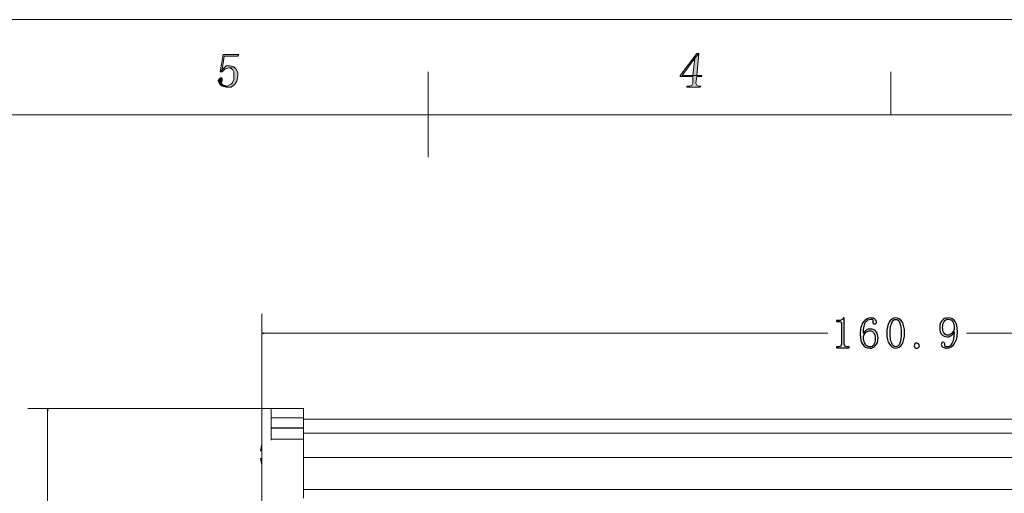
# Model space of a CAD drawing. Header units: centimetres. Extents: x -24.5 to 49.7, y -16.6 to 18.4.
# Tile 233 of 248: x -5.4 to 7.1, y 12.3 to 18.4. Entities that reach past the tile are written whole.
import ezdxf

# ---------------------------------------------------------------- set-up
doc = ezdxf.new("R2010")
doc.units = ezdxf.units.CM
doc.header["$MEASUREMENT"] = 0
doc.layers.add('layer 1', color=7, linetype='Continuous')

msp = doc.modelspace()

# ---------------------------------------------------------------- hatches: boundary and pattern name
at = {"layer": 'layer 1', "true_color": 0xff0000}
h = msp.add_hatch(color=1, dxfattribs=at)
edge = h.paths.add_edge_path()
edge.add_spline(control_points=[(-2.6437, 17.95412), (-2.6437, 17.95412), (-2.84384, 17.95412), (-2.84384, 17.95412), (-2.84384, 17.95412), (-2.88138, 17.73314), (-2.88138, 17.73314), (-2.88138, 17.73314), (-2.85635, 17.75769), (-2.85635, 17.75769), (-2.85635, 17.75769), (-2.83132, 17.92957), (-2.83132, 17.92957), (-2.83132, 17.92957), (-2.65621, 17.92957), (-2.65621, 17.92957), (-2.65621, 17.92957), (-2.6437, 17.95412), (-2.6437, 17.95412)], knot_values=[0, 0, 0, 0, 0.16666667, 0.16666667, 0.16666667, 0.33333333, 0.33333333, 0.33333333, 0.5, 0.5, 0.5, 0.66666667, 0.66666667, 0.66666667, 0.83333333, 0.83333333, 0.83333333, 1, 1, 1, 1], degree=3, periodic=1)
h = msp.add_hatch(color=1, dxfattribs=at)
edge = h.paths.add_edge_path()
edge.add_spline(control_points=[(3.2255, 17.9664), (3.2255, 17.9664), (3.20047, 17.9664), (3.20047, 17.9664), (3.20047, 17.9664), (2.98771, 17.68403), (2.98771, 17.68403), (2.98771, 17.68403), (2.98771, 17.67175), (2.98771, 17.67175), (2.98771, 17.67175), (3.15041, 17.67175), (3.15041, 17.67175), (3.15041, 17.67175), (3.15041, 17.58581), (3.15041, 17.58581), (3.15041, 17.58581), (3.13789, 17.56126), (3.13789, 17.56126), (3.13789, 17.56126), (3.11286, 17.54898), (3.11286, 17.54898), (3.11286, 17.54898), (3.07532, 17.54898), (3.07532, 17.54898), (3.07532, 17.54898), (3.07532, 17.5367), (3.07532, 17.5367), (3.07532, 17.5367), (3.23801, 17.5367), (3.23801, 17.5367), (3.23801, 17.5367), (3.25053, 17.54898), (3.25053, 17.54898), (3.25053, 17.54898), (3.2255, 17.54898), (3.2255, 17.54898), (3.2255, 17.54898), (3.20047, 17.56126), (3.20047, 17.56126), (3.20047, 17.56126), (3.18795, 17.58581), (3.18795, 17.58581), (3.18795, 17.58581), (3.20047, 17.67175), (3.20047, 17.67175), (3.20047, 17.67175), (3.26304, 17.67175), (3.26304, 17.67175), (3.26304, 17.67175), (3.26304, 17.68403), (3.26304, 17.68403), (3.26304, 17.68403), (3.20047, 17.68403), (3.20047, 17.68403), (3.20047, 17.68403), (3.01274, 17.68403), (3.01274, 17.68403), (3.01274, 17.68403), (3.17544, 17.90502), (3.17544, 17.90502), (3.17544, 17.90502), (3.17544, 17.90502), (3.17544, 17.90502), (3.17544, 17.90502), (3.2255, 17.9664), (3.2255, 17.9664)], knot_values=[0, 0, 0, 0, 0.04545455, 0.04545455, 0.04545455, 0.09090909, 0.09090909, 0.09090909, 0.13636364, 0.13636364, 0.13636364, 0.18181818, 0.18181818, 0.18181818, 0.22727273, 0.22727273, 0.22727273, 0.27272727, 0.27272727, 0.27272727, 0.31818182, 0.31818182, 0.31818182, 0.36363636, 0.36363636, 0.36363636, 0.40909091, 0.40909091, 0.40909091, 0.45454545, 0.45454545, 0.45454545, 0.5, 0.5, 0.5, 0.54545455, 0.54545455, 0.54545455, 0.59090909, 0.59090909, 0.59090909, 0.63636364, 0.63636364, 0.63636364, 0.68181818, 0.68181818, 0.68181818, 0.72727273, 0.72727273, 0.72727273, 0.77272727, 0.77272727, 0.77272727, 0.81818182, 0.81818182, 0.81818182, 0.86363636, 0.86363636, 0.86363636, 0.90909091, 0.90909091, 0.90909091, 0.95454545, 0.95454545, 0.95454545, 1, 1, 1, 1], degree=3, periodic=1)
h = msp.add_hatch(color=1, dxfattribs=at)
edge = h.paths.add_edge_path()
edge.add_spline(control_points=[(3.2255, 17.9664), (3.2255, 17.9664), (3.17544, 17.90502), (3.17544, 17.90502), (3.17544, 17.90502), (3.15041, 17.68403), (3.15041, 17.68403), (3.15041, 17.68403), (3.01274, 17.68403), (3.01274, 17.68403), (3.01274, 17.68403), (3.20047, 17.68403), (3.20047, 17.68403), (3.20047, 17.68403), (3.2255, 17.9664), (3.2255, 17.9664)], knot_values=[0, 0, 0, 0, 0.2, 0.2, 0.2, 0.4, 0.4, 0.4, 0.6, 0.6, 0.6, 0.8, 0.8, 0.8, 1, 1, 1, 1], degree=3, periodic=1)
h = msp.add_hatch(color=1, dxfattribs=at)
edge = h.paths.add_edge_path()
edge.add_spline(control_points=[(-2.75623, 17.8068), (-2.75623, 17.8068), (-2.80629, 17.8068), (-2.80629, 17.8068), (-2.80629, 17.8068), (-2.80629, 17.8068), (-2.80629, 17.8068), (-2.80629, 17.8068), (-2.85635, 17.75769), (-2.85635, 17.75769), (-2.85635, 17.75769), (-2.88138, 17.73314), (-2.88138, 17.73314), (-2.88138, 17.73314), (-2.85635, 17.73314), (-2.85635, 17.73314), (-2.85635, 17.73314), (-2.81881, 17.76997), (-2.81881, 17.76997), (-2.81881, 17.76997), (-2.76875, 17.78224), (-2.76875, 17.78224), (-2.76875, 17.78224), (-2.70627, 17.79452), (-2.70627, 17.79452), (-2.70627, 17.79452), (-2.75623, 17.8068), (-2.75623, 17.8068)], knot_values=[0, 0, 0, 0, 0.11111111, 0.11111111, 0.11111111, 0.22222222, 0.22222222, 0.22222222, 0.33333333, 0.33333333, 0.33333333, 0.44444444, 0.44444444, 0.44444444, 0.55555556, 0.55555556, 0.55555556, 0.66666667, 0.66666667, 0.66666667, 0.77777778, 0.77777778, 0.77777778, 0.88888889, 0.88888889, 0.88888889, 1, 1, 1, 1], degree=3, periodic=1)
h = msp.add_hatch(color=1, dxfattribs=at)
edge = h.paths.add_edge_path()
edge.add_spline(control_points=[(-2.70627, 17.79452), (-2.70627, 17.79452), (-2.76875, 17.78224), (-2.76875, 17.78224), (-2.76875, 17.78224), (-2.75623, 17.78224), (-2.75623, 17.78224), (-2.75623, 17.78224), (-2.71879, 17.75769), (-2.71879, 17.75769), (-2.71879, 17.75769), (-2.70627, 17.73314), (-2.70627, 17.73314), (-2.70627, 17.73314), (-2.70627, 17.67175), (-2.70627, 17.67175), (-2.70627, 17.67175), (-2.70627, 17.63492), (-2.70627, 17.63492), (-2.70627, 17.63492), (-2.7313, 17.58581), (-2.7313, 17.58581), (-2.7313, 17.58581), (-2.74372, 17.57353), (-2.74372, 17.57353), (-2.74372, 17.57353), (-2.79378, 17.54898), (-2.79378, 17.54898), (-2.79378, 17.54898), (-2.85635, 17.54898), (-2.85635, 17.54898), (-2.85635, 17.54898), (-2.80629, 17.5367), (-2.80629, 17.5367), (-2.80629, 17.5367), (-2.74372, 17.5367), (-2.74372, 17.5367), (-2.74372, 17.5367), (-2.69376, 17.57353), (-2.69376, 17.57353), (-2.69376, 17.57353), (-2.66873, 17.61036), (-2.66873, 17.61036), (-2.66873, 17.61036), (-2.65621, 17.68403), (-2.65621, 17.68403), (-2.65621, 17.68403), (-2.65621, 17.72086), (-2.65621, 17.72086), (-2.65621, 17.72086), (-2.68124, 17.76997), (-2.68124, 17.76997), (-2.68124, 17.76997), (-2.70627, 17.79452), (-2.70627, 17.79452)], knot_values=[0, 0, 0, 0, 0.05555556, 0.05555556, 0.05555556, 0.11111111, 0.11111111, 0.11111111, 0.16666667, 0.16666667, 0.16666667, 0.22222222, 0.22222222, 0.22222222, 0.27777778, 0.27777778, 0.27777778, 0.33333333, 0.33333333, 0.33333333, 0.38888889, 0.38888889, 0.38888889, 0.44444444, 0.44444444, 0.44444444, 0.5, 0.5, 0.5, 0.55555556, 0.55555556, 0.55555556, 0.61111111, 0.61111111, 0.61111111, 0.66666667, 0.66666667, 0.66666667, 0.72222222, 0.72222222, 0.72222222, 0.77777778, 0.77777778, 0.77777778, 0.83333333, 0.83333333, 0.83333333, 0.88888889, 0.88888889, 0.88888889, 0.94444444, 0.94444444, 0.94444444, 1, 1, 1, 1], degree=3, periodic=1)
h = msp.add_hatch(color=1, dxfattribs=at)
edge = h.paths.add_edge_path()
edge.add_spline(control_points=[(-2.86887, 17.65947), (-2.86887, 17.65947), (-2.8939, 17.6472), (-2.8939, 17.6472), (-2.8939, 17.6472), (-2.90641, 17.62264), (-2.90641, 17.62264), (-2.90641, 17.62264), (-2.90641, 17.61036), (-2.90641, 17.61036), (-2.90641, 17.61036), (-2.88138, 17.56126), (-2.88138, 17.56126), (-2.88138, 17.56126), (-2.85635, 17.54898), (-2.85635, 17.54898), (-2.85635, 17.54898), (-2.79378, 17.54898), (-2.79378, 17.54898), (-2.79378, 17.54898), (-2.84384, 17.56126), (-2.84384, 17.56126), (-2.84384, 17.56126), (-2.86887, 17.58581), (-2.86887, 17.58581), (-2.86887, 17.58581), (-2.85635, 17.61036), (-2.85635, 17.61036), (-2.85635, 17.61036), (-2.85635, 17.63492), (-2.85635, 17.63492), (-2.85635, 17.63492), (-2.85635, 17.6472), (-2.85635, 17.6472), (-2.85635, 17.6472), (-2.86887, 17.65947), (-2.86887, 17.65947)], knot_values=[0, 0, 0, 0, 0.08333333, 0.08333333, 0.08333333, 0.16666667, 0.16666667, 0.16666667, 0.25, 0.25, 0.25, 0.33333333, 0.33333333, 0.33333333, 0.41666667, 0.41666667, 0.41666667, 0.5, 0.5, 0.5, 0.58333333, 0.58333333, 0.58333333, 0.66666667, 0.66666667, 0.66666667, 0.75, 0.75, 0.75, 0.83333333, 0.83333333, 0.83333333, 0.91666667, 0.91666667, 0.91666667, 1, 1, 1, 1], degree=3, periodic=1)
at = {"layer": 'layer 1', "true_color": 0x000000}
h = msp.add_hatch(color=18, dxfattribs=at)
edge = h.paths.add_edge_path()
edge.add_spline(control_points=[(-2.32381, 14.3835), (-2.32381, 14.3835), (-2.35048, 14.39065), (-2.35048, 14.39065), (-2.35048, 14.39065), (-2.32381, 14.39779), (-2.32381, 14.39779), (-2.32381, 14.39779), (-2.32381, 14.3835), (-2.32381, 14.3835)], knot_values=[0, 0, 0, 0, 0.33333333, 0.33333333, 0.33333333, 0.66666667, 0.66666667, 0.66666667, 1, 1, 1, 1], degree=3, periodic=1)
h = msp.add_hatch(color=18, dxfattribs=at)
edge = h.paths.add_edge_path()
edge.add_spline(control_points=[(-5.09224, 13.40284), (-5.09224, 13.40284), (-5.0851, 13.42951), (-5.0851, 13.42951), (-5.0851, 13.42951), (-5.07795, 13.40284), (-5.07795, 13.40284), (-5.07795, 13.40284), (-5.09224, 13.40284), (-5.09224, 13.40284)], knot_values=[0, 0, 0, 0, 0.33333333, 0.33333333, 0.33333333, 0.66666667, 0.66666667, 0.66666667, 1, 1, 1, 1], degree=3, periodic=1)

# ---------------------------------------------------------------- linework, layer by layer
at = {"layer": 'layer 1', "color": 1, "lineweight": 0}
msp.add_open_spline([(24.98821, 18.39808), (24.98821, 18.39808), (24.98821, -16.60193), (24.98821, -16.60193), (24.98821, -16.60193), (-24.51772, -16.60193), (-24.51772, -16.60193), (-24.51772, -16.60193), (-24.51772, 18.39808), (-24.51772, 18.39808), (-24.51772, 18.39808), (24.98821, 18.39808), (24.98821, 18.39808)], degree=3, knots=[0, 0, 0, 0, 0.25, 0.25, 0.25, 0.5, 0.5, 0.5, 0.75, 0.75, 0.75, 1, 1, 1, 1], dxfattribs=at)
at = {"layer": 'layer 1', "lineweight": 0}
for points, knots in [([(-2.6437, 17.95412), (-2.6437, 17.95412), (-2.84384, 17.95412), (-2.84384, 17.95412), (-2.84384, 17.95412), (-2.88138, 17.73314), (-2.88138, 17.73314), (-2.88138, 17.73314), (-2.85635, 17.75769), (-2.85635, 17.75769), (-2.85635, 17.75769), (-2.83132, 17.92957), (-2.83132, 17.92957), (-2.83132, 17.92957), (-2.65621, 17.92957), (-2.65621, 17.92957), (-2.65621, 17.92957), (-2.6437, 17.95412), (-2.6437, 17.95412)], [0, 0, 0, 0, 0.16666667, 0.16666667, 0.16666667, 0.33333333, 0.33333333, 0.33333333, 0.5, 0.5, 0.5, 0.66666667, 0.66666667, 0.66666667, 0.83333333, 0.83333333, 0.83333333, 1, 1, 1, 1]), ([(3.2255, 17.9664), (3.2255, 17.9664), (3.20047, 17.9664), (3.20047, 17.9664), (3.20047, 17.9664), (2.98771, 17.68403), (2.98771, 17.68403), (2.98771, 17.68403), (2.98771, 17.67175), (2.98771, 17.67175), (2.98771, 17.67175), (3.15041, 17.67175), (3.15041, 17.67175), (3.15041, 17.67175), (3.15041, 17.58581), (3.15041, 17.58581), (3.15041, 17.58581), (3.13789, 17.56126), (3.13789, 17.56126), (3.13789, 17.56126), (3.11286, 17.54898), (3.11286, 17.54898), (3.11286, 17.54898), (3.07532, 17.54898), (3.07532, 17.54898), (3.07532, 17.54898), (3.07532, 17.5367), (3.07532, 17.5367), (3.07532, 17.5367), (3.23801, 17.5367), (3.23801, 17.5367), (3.23801, 17.5367), (3.25053, 17.54898), (3.25053, 17.54898), (3.25053, 17.54898), (3.2255, 17.54898), (3.2255, 17.54898), (3.2255, 17.54898), (3.20047, 17.56126), (3.20047, 17.56126), (3.20047, 17.56126), (3.18795, 17.58581), (3.18795, 17.58581), (3.18795, 17.58581), (3.20047, 17.67175), (3.20047, 17.67175), (3.20047, 17.67175), (3.26304, 17.67175), (3.26304, 17.67175), (3.26304, 17.67175), (3.26304, 17.68403), (3.26304, 17.68403), (3.26304, 17.68403), (3.20047, 17.68403), (3.20047, 17.68403), (3.20047, 17.68403), (3.01274, 17.68403), (3.01274, 17.68403), (3.01274, 17.68403), (3.17544, 17.90502), (3.17544, 17.90502), (3.17544, 17.90502), (3.17544, 17.90502), (3.17544, 17.90502), (3.17544, 17.90502), (3.2255, 17.9664), (3.2255, 17.9664)], [0, 0, 0, 0, 0.04545455, 0.04545455, 0.04545455, 0.09090909, 0.09090909, 0.09090909, 0.13636364, 0.13636364, 0.13636364, 0.18181818, 0.18181818, 0.18181818, 0.22727273, 0.22727273, 0.22727273, 0.27272727, 0.27272727, 0.27272727, 0.31818182, 0.31818182, 0.31818182, 0.36363636, 0.36363636, 0.36363636, 0.40909091, 0.40909091, 0.40909091, 0.45454545, 0.45454545, 0.45454545, 0.5, 0.5, 0.5, 0.54545455, 0.54545455, 0.54545455, 0.59090909, 0.59090909, 0.59090909, 0.63636364, 0.63636364, 0.63636364, 0.68181818, 0.68181818, 0.68181818, 0.72727273, 0.72727273, 0.72727273, 0.77272727, 0.77272727, 0.77272727, 0.81818182, 0.81818182, 0.81818182, 0.86363636, 0.86363636, 0.86363636, 0.90909091, 0.90909091, 0.90909091, 0.95454545, 0.95454545, 0.95454545, 1, 1, 1, 1]), ([(3.2255, 17.9664), (3.2255, 17.9664), (3.17544, 17.90502), (3.17544, 17.90502), (3.17544, 17.90502), (3.15041, 17.68403), (3.15041, 17.68403), (3.15041, 17.68403), (3.01274, 17.68403), (3.01274, 17.68403), (3.01274, 17.68403), (3.20047, 17.68403), (3.20047, 17.68403), (3.20047, 17.68403), (3.2255, 17.9664), (3.2255, 17.9664)], [0, 0, 0, 0, 0.2, 0.2, 0.2, 0.4, 0.4, 0.4, 0.6, 0.6, 0.6, 0.8, 0.8, 0.8, 1, 1, 1, 1]), ([(-2.75623, 17.8068), (-2.75623, 17.8068), (-2.80629, 17.8068), (-2.80629, 17.8068), (-2.80629, 17.8068), (-2.80629, 17.8068), (-2.80629, 17.8068), (-2.80629, 17.8068), (-2.85635, 17.75769), (-2.85635, 17.75769), (-2.85635, 17.75769), (-2.88138, 17.73314), (-2.88138, 17.73314), (-2.88138, 17.73314), (-2.85635, 17.73314), (-2.85635, 17.73314), (-2.85635, 17.73314), (-2.81881, 17.76997), (-2.81881, 17.76997), (-2.81881, 17.76997), (-2.76875, 17.78224), (-2.76875, 17.78224), (-2.76875, 17.78224), (-2.70627, 17.79452), (-2.70627, 17.79452), (-2.70627, 17.79452), (-2.75623, 17.8068), (-2.75623, 17.8068)], [0, 0, 0, 0, 0.11111111, 0.11111111, 0.11111111, 0.22222222, 0.22222222, 0.22222222, 0.33333333, 0.33333333, 0.33333333, 0.44444444, 0.44444444, 0.44444444, 0.55555556, 0.55555556, 0.55555556, 0.66666667, 0.66666667, 0.66666667, 0.77777778, 0.77777778, 0.77777778, 0.88888889, 0.88888889, 0.88888889, 1, 1, 1, 1]), ([(-2.70627, 17.79452), (-2.70627, 17.79452), (-2.76875, 17.78224), (-2.76875, 17.78224), (-2.76875, 17.78224), (-2.75623, 17.78224), (-2.75623, 17.78224), (-2.75623, 17.78224), (-2.71879, 17.75769), (-2.71879, 17.75769), (-2.71879, 17.75769), (-2.70627, 17.73314), (-2.70627, 17.73314), (-2.70627, 17.73314), (-2.70627, 17.67175), (-2.70627, 17.67175), (-2.70627, 17.67175), (-2.70627, 17.63492), (-2.70627, 17.63492), (-2.70627, 17.63492), (-2.7313, 17.58581), (-2.7313, 17.58581), (-2.7313, 17.58581), (-2.74372, 17.57353), (-2.74372, 17.57353), (-2.74372, 17.57353), (-2.79378, 17.54898), (-2.79378, 17.54898), (-2.79378, 17.54898), (-2.85635, 17.54898), (-2.85635, 17.54898), (-2.85635, 17.54898), (-2.80629, 17.5367), (-2.80629, 17.5367), (-2.80629, 17.5367), (-2.74372, 17.5367), (-2.74372, 17.5367), (-2.74372, 17.5367), (-2.69376, 17.57353), (-2.69376, 17.57353), (-2.69376, 17.57353), (-2.66873, 17.61036), (-2.66873, 17.61036), (-2.66873, 17.61036), (-2.65621, 17.68403), (-2.65621, 17.68403), (-2.65621, 17.68403), (-2.65621, 17.72086), (-2.65621, 17.72086), (-2.65621, 17.72086), (-2.68124, 17.76997), (-2.68124, 17.76997), (-2.68124, 17.76997), (-2.70627, 17.79452), (-2.70627, 17.79452)], [0, 0, 0, 0, 0.05555556, 0.05555556, 0.05555556, 0.11111111, 0.11111111, 0.11111111, 0.16666667, 0.16666667, 0.16666667, 0.22222222, 0.22222222, 0.22222222, 0.27777778, 0.27777778, 0.27777778, 0.33333333, 0.33333333, 0.33333333, 0.38888889, 0.38888889, 0.38888889, 0.44444444, 0.44444444, 0.44444444, 0.5, 0.5, 0.5, 0.55555556, 0.55555556, 0.55555556, 0.61111111, 0.61111111, 0.61111111, 0.66666667, 0.66666667, 0.66666667, 0.72222222, 0.72222222, 0.72222222, 0.77777778, 0.77777778, 0.77777778, 0.83333333, 0.83333333, 0.83333333, 0.88888889, 0.88888889, 0.88888889, 0.94444444, 0.94444444, 0.94444444, 1, 1, 1, 1]), ([(-2.86887, 17.65947), (-2.86887, 17.65947), (-2.8939, 17.6472), (-2.8939, 17.6472), (-2.8939, 17.6472), (-2.90641, 17.62264), (-2.90641, 17.62264), (-2.90641, 17.62264), (-2.90641, 17.61036), (-2.90641, 17.61036), (-2.90641, 17.61036), (-2.88138, 17.56126), (-2.88138, 17.56126), (-2.88138, 17.56126), (-2.85635, 17.54898), (-2.85635, 17.54898), (-2.85635, 17.54898), (-2.79378, 17.54898), (-2.79378, 17.54898), (-2.79378, 17.54898), (-2.84384, 17.56126), (-2.84384, 17.56126), (-2.84384, 17.56126), (-2.86887, 17.58581), (-2.86887, 17.58581), (-2.86887, 17.58581), (-2.85635, 17.61036), (-2.85635, 17.61036), (-2.85635, 17.61036), (-2.85635, 17.63492), (-2.85635, 17.63492), (-2.85635, 17.63492), (-2.85635, 17.6472), (-2.85635, 17.6472), (-2.85635, 17.6472), (-2.86887, 17.65947), (-2.86887, 17.65947)], [0, 0, 0, 0, 0.08333333, 0.08333333, 0.08333333, 0.16666667, 0.16666667, 0.16666667, 0.25, 0.25, 0.25, 0.33333333, 0.33333333, 0.33333333, 0.41666667, 0.41666667, 0.41666667, 0.5, 0.5, 0.5, 0.58333333, 0.58333333, 0.58333333, 0.66666667, 0.66666667, 0.66666667, 0.75, 0.75, 0.75, 0.83333333, 0.83333333, 0.83333333, 0.91666667, 0.91666667, 0.91666667, 1, 1, 1, 1]), ([(-2.32381, 14.3835), (-2.32381, 14.3835), (-2.35048, 14.39065), (-2.35048, 14.39065), (-2.35048, 14.39065), (-2.32381, 14.39779), (-2.32381, 14.39779), (-2.32381, 14.39779), (-2.32381, 14.3835), (-2.32381, 14.3835)], [0, 0, 0, 0, 0.33333333, 0.33333333, 0.33333333, 0.66666667, 0.66666667, 0.66666667, 1, 1, 1, 1]), ([(-5.09224, 13.40284), (-5.09224, 13.40284), (-5.0851, 13.42951), (-5.0851, 13.42951), (-5.0851, 13.42951), (-5.07795, 13.40284), (-5.07795, 13.40284), (-5.07795, 13.40284), (-5.09224, 13.40284), (-5.09224, 13.40284)], [0, 0, 0, 0, 0.33333333, 0.33333333, 0.33333333, 0.66666667, 0.66666667, 0.66666667, 1, 1, 1, 1])]:
    msp.add_open_spline(points, degree=3, knots=knots, dxfattribs=at)
at = {"layer": 'layer 1', "color": 1, "lineweight": 0}
for points in [[(-0.22842, 17.73314), (-0.22842, 17.73314), (-0.22842, 16.64057), (-0.22842, 16.64057)], [(5.67822, 17.73314), (5.67822, 17.73314), (5.67822, 17.18066), (5.67822, 17.18066)]]:
    msp.add_open_spline(points, degree=3, dxfattribs=at)
at = {"layer": 'layer 1', "color": 5, "lineweight": 0}
msp.add_open_spline([(-23.26688, 17.18067), (-23.26688, 17.18067), (-23.26688, -15.60944), (-23.26688, -15.60944), (-23.26688, -15.60944), (23.98644, -15.60944), (23.98644, -15.60944)], degree=3, knots=[0, 0, 0, 0, 0.5, 0.5, 0.5, 1, 1, 1, 1], dxfattribs=at)
msp.add_open_spline([(23.98644, 17.18066), (23.98644, 17.18066), (-23.26688, 17.18066), (-23.26688, 17.18066)], degree=3, dxfattribs=at)
at = {"layer": 'layer 1', "lineweight": 0}
for points in [[(-2.35048, 13.42951), (-2.35048, 13.42951), (-2.35048, 14.64065), (-2.35048, 14.64065)], [(-2.35048, 14.39065), (-2.35048, 14.39065), (4.87087, 14.39065), (4.87087, 14.39065)], [(6.64157, 14.39065), (6.64157, 14.39065), (13.73951, 14.39065), (13.73951, 14.39065)], [(-2.35048, 13.42951), (-2.35048, 13.42951), (-5.3351, 13.42951), (-5.3351, 13.42951)], [(-5.0851, 13.42951), (-5.0851, 13.42951), (-5.0851, 8.1277), (-5.0851, 8.1277)]]:
    msp.add_open_spline(points, degree=3, dxfattribs=at)
at = {"layer": 'layer 1'}
for points, knots in [([(5.07344, 14.58797), (5.07344, 14.58797), (5.08229, 14.58797), (5.08229, 14.58797), (5.08229, 14.58797), (5.08229, 14.25288), (5.08229, 14.25288), (5.08229, 14.24112), (5.08595, 14.23228), (5.09329, 14.22644), (5.10063, 14.22052), (5.11088, 14.2176), (5.12415, 14.2176), (5.12415, 14.2176), (5.14616, 14.2176), (5.14616, 14.2176), (5.14616, 14.2176), (5.14616, 14.20434), (5.14616, 14.20434), (5.14616, 14.20434), (4.9852, 14.20434), (4.9852, 14.20434), (4.9852, 14.20434), (4.9852, 14.2176), (4.9852, 14.2176), (4.9852, 14.2176), (5.00505, 14.2176), (5.00505, 14.2176), (5.01973, 14.2176), (5.03045, 14.22052), (5.03704, 14.22644), (5.04362, 14.23228), (5.04701, 14.24112), (5.04701, 14.25288), (5.04701, 14.25288), (5.04701, 14.51967), (5.04701, 14.51967), (5.04701, 14.5255), (5.04513, 14.5303), (5.04146, 14.53397), (5.03779, 14.53764), (5.03224, 14.53952), (5.0249, 14.53952), (5.0249, 14.53952), (4.9852, 14.53952), (4.9852, 14.53952), (4.9852, 14.53952), (4.9852, 14.55269), (4.9852, 14.55269), (4.9852, 14.55269), (5.00505, 14.55269), (5.00505, 14.55269), (5.02274, 14.55269), (5.03704, 14.5557), (5.04804, 14.56153), (5.05905, 14.56746), (5.06752, 14.57621), (5.07344, 14.58797)], [0, 0, 0, 0, 0.05263158, 0.05263158, 0.05263158, 0.10526316, 0.10526316, 0.10526316, 0.15789474, 0.15789474, 0.15789474, 0.21052632, 0.21052632, 0.21052632, 0.26315789, 0.26315789, 0.26315789, 0.31578947, 0.31578947, 0.31578947, 0.36842105, 0.36842105, 0.36842105, 0.42105263, 0.42105263, 0.42105263, 0.47368421, 0.47368421, 0.47368421, 0.52631579, 0.52631579, 0.52631579, 0.57894737, 0.57894737, 0.57894737, 0.63157895, 0.63157895, 0.63157895, 0.68421053, 0.68421053, 0.68421053, 0.73684211, 0.73684211, 0.73684211, 0.78947368, 0.78947368, 0.78947368, 0.84210526, 0.84210526, 0.84210526, 0.89473684, 0.89473684, 0.89473684, 0.94736842, 0.94736842, 0.94736842, 1, 1, 1, 1]), ([(5.36469, 14.43039), (5.38012, 14.4399), (5.39667, 14.44469), (5.41427, 14.44469), (5.44954, 14.44469), (5.47494, 14.43293), (5.49037, 14.40942), (5.5058, 14.3859), (5.51351, 14.35946), (5.51351, 14.33002), (5.51351, 14.2859), (5.50288, 14.25325), (5.48153, 14.2319), (5.46017, 14.21064), (5.43562, 14.19992), (5.40768, 14.19992), (5.36798, 14.19992), (5.33788, 14.21497), (5.31728, 14.24516), (5.29667, 14.27527), (5.28642, 14.31901), (5.28642, 14.3763), (5.28642, 14.44394), (5.29893, 14.49578), (5.32386, 14.53181), (5.34889, 14.56774), (5.38266, 14.5858), (5.42527, 14.5858), (5.44588, 14.5858), (5.46243, 14.57988), (5.47494, 14.56812), (5.48746, 14.55636), (5.49366, 14.54611), (5.49366, 14.53726), (5.49366, 14.52851), (5.49178, 14.52183), (5.48811, 14.51741), (5.48445, 14.51299), (5.47824, 14.51083), (5.46939, 14.51083), (5.46206, 14.51083), (5.45651, 14.51271), (5.45284, 14.51638), (5.44917, 14.52005), (5.44738, 14.5255), (5.44738, 14.53284), (5.44738, 14.53585), (5.44776, 14.53877), (5.44842, 14.54168), (5.44917, 14.5446), (5.44954, 14.54761), (5.44954, 14.55053), (5.44954, 14.55636), (5.44738, 14.56116), (5.44296, 14.56483), (5.43854, 14.56849), (5.43045, 14.57038), (5.41869, 14.57038), (5.39366, 14.57038), (5.3724, 14.55899), (5.35472, 14.53623), (5.33713, 14.51337), (5.32828, 14.46379), (5.32828, 14.3874), (5.33713, 14.4065), (5.34926, 14.4208), (5.36469, 14.43039)], [0, 0, 0, 0, 0.04545455, 0.04545455, 0.04545455, 0.09090909, 0.09090909, 0.09090909, 0.13636364, 0.13636364, 0.13636364, 0.18181818, 0.18181818, 0.18181818, 0.22727273, 0.22727273, 0.22727273, 0.27272727, 0.27272727, 0.27272727, 0.31818182, 0.31818182, 0.31818182, 0.36363636, 0.36363636, 0.36363636, 0.40909091, 0.40909091, 0.40909091, 0.45454545, 0.45454545, 0.45454545, 0.5, 0.5, 0.5, 0.54545455, 0.54545455, 0.54545455, 0.59090909, 0.59090909, 0.59090909, 0.63636364, 0.63636364, 0.63636364, 0.68181818, 0.68181818, 0.68181818, 0.72727273, 0.72727273, 0.72727273, 0.77272727, 0.77272727, 0.77272727, 0.81818182, 0.81818182, 0.81818182, 0.86363636, 0.86363636, 0.86363636, 0.90909091, 0.90909091, 0.90909091, 0.95454545, 0.95454545, 0.95454545, 1, 1, 1, 1]), ([(5.82019, 14.25175), (5.79883, 14.21722), (5.77202, 14.19992), (5.73976, 14.19992), (5.7074, 14.19992), (5.68021, 14.21685), (5.6581, 14.25062), (5.63609, 14.28449), (5.62508, 14.33228), (5.62508, 14.39399), (5.62508, 14.45128), (5.63571, 14.49756), (5.65707, 14.53284), (5.67833, 14.56812), (5.70589, 14.5858), (5.73976, 14.5858), (5.77202, 14.5858), (5.79883, 14.56887), (5.82019, 14.5351), (5.84154, 14.50123), (5.85217, 14.4542), (5.85217, 14.39399), (5.85217, 14.33369), (5.84154, 14.28627), (5.82019, 14.25175)], [0, 0, 0, 0, 0.125, 0.125, 0.125, 0.25, 0.25, 0.25, 0.375, 0.375, 0.375, 0.5, 0.5, 0.5, 0.625, 0.625, 0.625, 0.75, 0.75, 0.75, 0.875, 0.875, 0.875, 1, 1, 1, 1]), ([(6.45235, 14.36313), (6.43758, 14.35137), (6.41924, 14.34545), (6.39723, 14.34545), (6.36778, 14.34545), (6.34426, 14.35467), (6.32667, 14.37301), (6.30899, 14.39135), (6.30014, 14.42118), (6.30014, 14.46229), (6.30014, 14.49756), (6.30974, 14.52701), (6.32884, 14.55053), (6.34793, 14.57404), (6.37512, 14.5858), (6.4104, 14.5858), (6.44718, 14.5858), (6.47587, 14.57113), (6.49638, 14.54168), (6.51698, 14.51233), (6.52724, 14.46972), (6.52724, 14.41384), (6.52724, 14.35213), (6.51519, 14.30104), (6.49092, 14.26059), (6.46665, 14.22014), (6.43316, 14.19992), (6.39055, 14.19992), (6.37145, 14.19992), (6.35489, 14.20434), (6.34097, 14.21318), (6.32705, 14.22202), (6.31999, 14.23378), (6.31999, 14.24846), (6.31999, 14.25429), (6.32187, 14.26022), (6.32554, 14.26605), (6.32921, 14.27198), (6.33542, 14.27489), (6.34426, 14.27489), (6.35311, 14.27489), (6.35894, 14.2716), (6.36195, 14.26501), (6.36487, 14.25833), (6.36637, 14.25062), (6.36637, 14.24187), (6.36637, 14.23595), (6.36703, 14.23115), (6.36853, 14.22748), (6.37004, 14.22381), (6.37145, 14.22127), (6.37296, 14.21976), (6.37437, 14.21835), (6.377, 14.21722), (6.38067, 14.21647), (6.38434, 14.21572), (6.38838, 14.21534), (6.39281, 14.21534), (6.41924, 14.21534), (6.44059, 14.23011), (6.45668, 14.25946), (6.47286, 14.28891), (6.48246, 14.33811), (6.48537, 14.40716), (6.47804, 14.38957), (6.46703, 14.37489), (6.45235, 14.36313)], [0, 0, 0, 0, 0.04545455, 0.04545455, 0.04545455, 0.09090909, 0.09090909, 0.09090909, 0.13636364, 0.13636364, 0.13636364, 0.18181818, 0.18181818, 0.18181818, 0.22727273, 0.22727273, 0.22727273, 0.27272727, 0.27272727, 0.27272727, 0.31818182, 0.31818182, 0.31818182, 0.36363636, 0.36363636, 0.36363636, 0.40909091, 0.40909091, 0.40909091, 0.45454545, 0.45454545, 0.45454545, 0.5, 0.5, 0.5, 0.54545455, 0.54545455, 0.54545455, 0.59090909, 0.59090909, 0.59090909, 0.63636364, 0.63636364, 0.63636364, 0.68181818, 0.68181818, 0.68181818, 0.72727273, 0.72727273, 0.72727273, 0.77272727, 0.77272727, 0.77272727, 0.81818182, 0.81818182, 0.81818182, 0.86363636, 0.86363636, 0.86363636, 0.90909091, 0.90909091, 0.90909091, 0.95454545, 0.95454545, 0.95454545, 1, 1, 1, 1]), ([(5.79263, 14.52071), (5.78087, 14.55231), (5.76327, 14.56812), (5.73976, 14.56812), (5.71915, 14.56812), (5.70184, 14.55231), (5.68792, 14.52071), (5.6739, 14.48919), (5.66694, 14.44686), (5.66694, 14.39399), (5.66694, 14.33811), (5.6739, 14.29474), (5.68792, 14.26389), (5.70184, 14.23303), (5.71915, 14.2176), (5.73976, 14.2176), (5.76177, 14.2176), (5.77908, 14.23303), (5.7915, 14.26389), (5.80401, 14.29474), (5.81031, 14.33811), (5.81031, 14.39399), (5.81031, 14.44686), (5.80438, 14.48919), (5.79263, 14.52071)], [0, 0, 0, 0, 0.125, 0.125, 0.125, 0.25, 0.25, 0.25, 0.375, 0.375, 0.375, 0.5, 0.5, 0.5, 0.625, 0.625, 0.625, 0.75, 0.75, 0.75, 0.875, 0.875, 0.875, 1, 1, 1, 1]), ([(6.35527, 14.54055), (6.34351, 14.52071), (6.33768, 14.4954), (6.33768, 14.46454), (6.33768, 14.43218), (6.34389, 14.40753), (6.3564, 14.3907), (6.36891, 14.37376), (6.38472, 14.3653), (6.40381, 14.3653), (6.42583, 14.3653), (6.44492, 14.37564), (6.4611, 14.39615), (6.47728, 14.41675), (6.48537, 14.43585), (6.48537, 14.45354), (6.48537, 14.48881), (6.47954, 14.51704), (6.46778, 14.53839), (6.45602, 14.55975), (6.43693, 14.57038), (6.4104, 14.57038), (6.38547, 14.57038), (6.36703, 14.5604), (6.35527, 14.54055)], [0, 0, 0, 0, 0.125, 0.125, 0.125, 0.25, 0.25, 0.25, 0.375, 0.375, 0.375, 0.5, 0.5, 0.5, 0.625, 0.625, 0.625, 0.75, 0.75, 0.75, 0.875, 0.875, 0.875, 1, 1, 1, 1]), ([(5.36685, 14.40829), (5.35293, 14.39879), (5.34004, 14.38072), (5.32828, 14.35429), (5.32828, 14.31017), (5.336, 14.27602), (5.35143, 14.25175), (5.36685, 14.22748), (5.38567, 14.21534), (5.40768, 14.21534), (5.42969, 14.21534), (5.44663, 14.22343), (5.45839, 14.23961), (5.47015, 14.25579), (5.47598, 14.2859), (5.47598, 14.33002), (5.47598, 14.35946), (5.46977, 14.38223), (5.45726, 14.39841), (5.44475, 14.41459), (5.42969, 14.42268), (5.4121, 14.42268), (5.39592, 14.42268), (5.38087, 14.41788), (5.36685, 14.40829)], [0, 0, 0, 0, 0.125, 0.125, 0.125, 0.25, 0.25, 0.25, 0.375, 0.375, 0.375, 0.5, 0.5, 0.5, 0.625, 0.625, 0.625, 0.75, 0.75, 0.75, 0.875, 0.875, 0.875, 1, 1, 1, 1]), ([(6.031, 14.20659), (6.02432, 14.20067), (6.01661, 14.19775), (6.00786, 14.19775), (5.99902, 14.19775), (5.9913, 14.20067), (5.98463, 14.20659), (5.97804, 14.21243), (5.97475, 14.22052), (5.97475, 14.23077), (5.97475, 14.24112), (5.97804, 14.24921), (5.98463, 14.25504), (5.9913, 14.26097), (5.99902, 14.26389), (6.00786, 14.26389), (6.01661, 14.26389), (6.02432, 14.26059), (6.031, 14.25401), (6.03759, 14.24733), (6.04088, 14.23961), (6.04088, 14.23077), (6.04088, 14.22052), (6.03759, 14.21243), (6.031, 14.20659)], [0, 0, 0, 0, 0.125, 0.125, 0.125, 0.25, 0.25, 0.25, 0.375, 0.375, 0.375, 0.5, 0.5, 0.5, 0.625, 0.625, 0.625, 0.75, 0.75, 0.75, 0.875, 0.875, 0.875, 1, 1, 1, 1])]:
    msp.add_open_spline(points, degree=3, knots=knots, dxfattribs=at)
at = {"layer": 'layer 1', "lineweight": 9}
for points in [[(-2.35048, 6.93451), (-2.35048, 6.93451), (-2.35048, 13.42951), (-2.35048, 13.42951)], [(-2.35048, 13.42951), (-2.35048, 13.42951), (-1.82048, 13.42951), (-1.82048, 13.42951)], [(-2.23048, 13.02339), (-2.23048, 13.02339), (-2.23048, 13.42951), (-2.23048, 13.42951)], [(-1.82048, 13.183), (-1.82048, 13.183), (-1.82048, 13.42951), (-1.82048, 13.42951)], [(-1.82048, 13.30987), (-1.82048, 13.30987), (-2.23048, 13.30987), (-2.23048, 13.30987)], [(-1.82048, 13.29194), (-1.82048, 13.29194), (13.20951, 13.29194), (13.20951, 13.29194)], [(-1.82048, 13.1804), (-1.82048, 13.1804), (-2.23048, 13.1804), (-2.23048, 13.1804)], [(-1.82048, 13.17844), (-1.82048, 13.17844), (-2.23048, 13.17844), (-2.23048, 13.17844)], [(-1.82048, 12.28451), (-1.82048, 12.28451), (-1.82048, 13.1804), (-1.82048, 13.1804)], [(-1.82048, 13.11381), (-1.82048, 13.11381), (13.20951, 13.11381), (13.20951, 13.11381)], [(-1.82048, 13.03679), (-1.82048, 13.03679), (-2.23048, 13.03679), (-2.23048, 13.03679)], [(-2.35048, 12.88951), (-2.35048, 12.88951), (-2.36783, 12.88951), (-2.36783, 12.88951)], [(-2.36783, 12.78951), (-2.36783, 12.78951), (-2.35048, 12.78951), (-2.35048, 12.78951)], [(-1.82048, 12.80386), (-1.82048, 12.80386), (13.20951, 12.80386), (13.20951, 12.80386)], [(-1.82048, 12.39194), (-1.82048, 12.39194), (13.20951, 12.39194), (13.20951, 12.39194)]]:
    msp.add_open_spline(points, degree=3, dxfattribs=at)
for points in [[(-2.36783, 12.88951), (-2.36627, 12.90303), (-2.36404, 12.91648), (-2.36116, 12.92979), (-2.35827, 12.94309), (-2.35472, 12.95626), (-2.35053, 12.9692)], [(-2.35053, 12.7098), (-2.35472, 12.72275), (-2.35827, 12.73592), (-2.36116, 12.74923), (-2.36404, 12.76254), (-2.36627, 12.77599), (-2.36783, 12.78951)]]:
    msp.add_open_spline(points, degree=3, knots=[0, 0, 0, 0, 0.5, 0.5, 0.5, 1, 1, 1, 1], dxfattribs=at)

doc.saveas('drawing.dxf')
